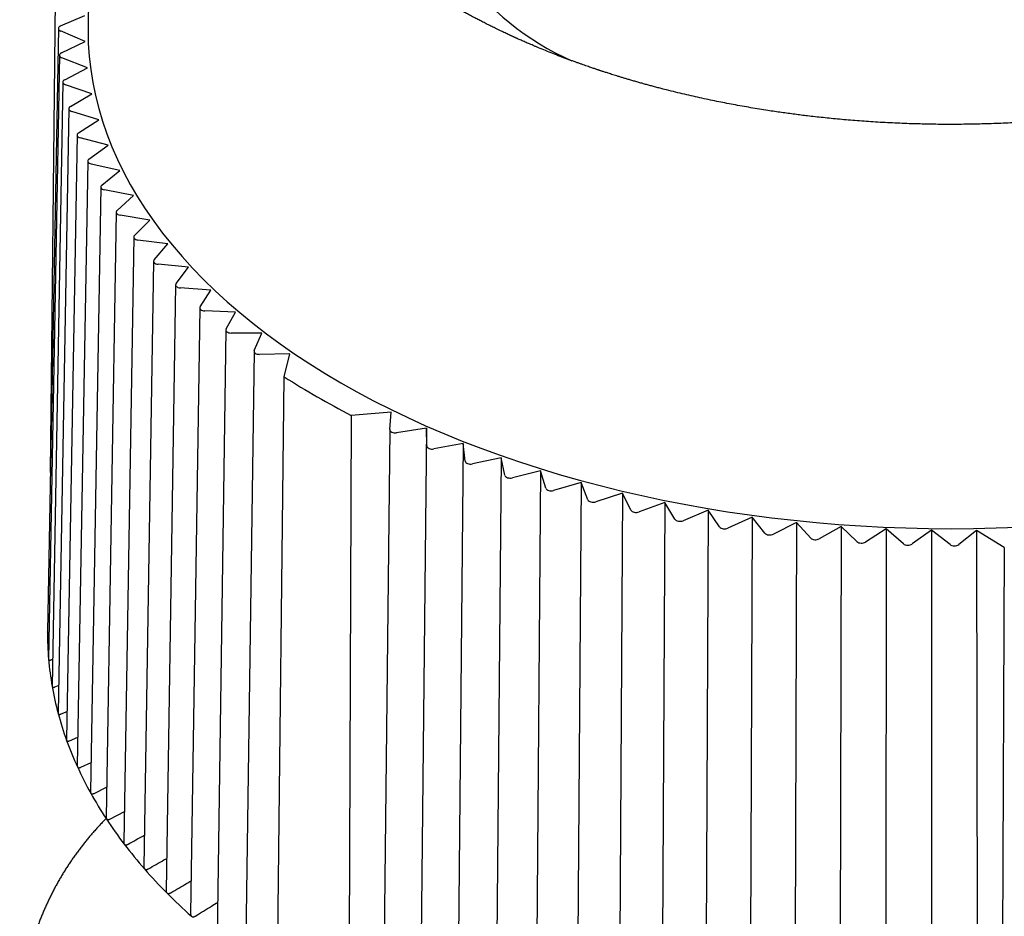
# Model space of a CAD drawing. Header units: millimetres. Extents: x 8 to 305, y 12 to 241.
# Tile 11 of 23: x 261 to 280, y 85 to 101. Entities that reach past the tile are written whole.
import ezdxf

# ---------------------------------------------------------------- set-up
doc = ezdxf.new("R2010")
doc.units = ezdxf.units.MM

msp = doc.modelspace()

# ---------------------------------------------------------------- linework, layer by layer
at = {"color": 7, "linetype": 'Continuous', "lineweight": 30}
for p, q in [((262.786, 106.626), (262.728, 101.152)), ((262.031, 92.899), (262.126, 101.665)), ((262.219, 101.177), (262.671, 101.369)), ((262.178, 101.131), (261.978, 89.945)), ((262.675, 100.887), (262.218, 101.084)), ((262.234, 100.678), (262.675, 100.887)), ((262.198, 100.634), (261.997, 89.442)), ((262.716, 100.402), (262.242, 100.585)), ((262.295, 100.18), (262.716, 100.402)), ((262.262, 100.138), (262.062, 88.941)), ((262.801, 99.92), (262.311, 100.088)), ((262.4, 99.685), (262.801, 99.92)), ((262.371, 99.645), (262.173, 88.442)), ((262.929, 99.44), (262.425, 99.593)), ((262.55, 99.194), (262.929, 99.44)), ((262.525, 99.156), (262.329, 87.948)), ((263.101, 98.965), (262.583, 99.103)), ((262.745, 98.708), (263.101, 98.965)), ((262.723, 98.672), (262.529, 87.459)), ((263.316, 98.496), (262.786, 98.618)), ((262.983, 98.228), (263.316, 98.496)), ((262.964, 98.195), (262.773, 86.977)), ((263.572, 98.034), (263.032, 98.14)), ((263.265, 97.756), (263.572, 98.034)), ((263.249, 97.726), (263.061, 86.504)), ((263.871, 97.58), (263.322, 97.67)), ((263.588, 97.294), (263.871, 97.58)), ((263.575, 97.266), (263.392, 86.04)), ((264.21, 97.136), (263.653, 97.209)), ((263.954, 96.841), (264.21, 97.136)), ((263.943, 96.816), (263.764, 85.587)), ((264.589, 96.703), (264.026, 96.759)), ((264.36, 96.401), (264.589, 96.703)), ((264.351, 96.378), (264.177, 85.146)), ((265.006, 96.282), (264.439, 96.32)), ((264.805, 95.973), (265.006, 96.282)), ((264.799, 95.953), (264.63, 84.718)), ((265.461, 95.874), (264.892, 95.895)), ((265.288, 95.56), (265.461, 95.874)), ((265.284, 95.543), (265.121, 84.304)), ((265.953, 95.48), (265.382, 95.484)), ((265.809, 95.161), (265.953, 95.48)), ((265.805, 95.147), (265.649, 83.907)), ((266.47, 95.101), (265.909, 95.089)), ((266.364, 94.674), (266.47, 95.101)), ((266.238, 83.465), (266.364, 94.674)), ((268.345, 94.019), (267.605, 93.958)), ((268.324, 93.695), (268.345, 94.019)), ((267.605, 93.958), (267.566, 82.698)), ((268.323, 93.693), (268.198, 82.448)), ((269.001, 93.72), (268.449, 93.637)), ((269.001, 93.72), (268.888, 82.862)), ((269.009, 93.391), (269.001, 93.72)), ((269.683, 93.437), (269.139, 93.337)), ((269.683, 93.437), (269.578, 82.575)), ((269.72, 93.108), (269.683, 93.437)), ((270.389, 93.174), (269.855, 93.058)), ((270.389, 93.174), (270.292, 82.309)), ((270.457, 92.847), (270.389, 93.174)), ((271.119, 92.933), (270.596, 92.801)), ((271.119, 92.933), (271.031, 82.065)), ((271.216, 92.608), (271.119, 92.933)), ((271.869, 92.714), (271.359, 92.566)), ((271.869, 92.714), (271.79, 81.844)), ((271.996, 92.393), (271.869, 92.714)), ((272.639, 92.518), (272.143, 92.355)), ((272.639, 92.518), (272.568, 81.646)), ((272.794, 92.201), (272.639, 92.518)), ((273.424, 92.346), (272.944, 92.168)), ((273.424, 92.346), (273.363, 81.472)), ((273.608, 92.034), (273.424, 92.346)), ((274.225, 92.198), (273.761, 92.006)), ((274.225, 92.198), (274.173, 81.322)), ((274.437, 91.892), (274.225, 92.198)), ((275.038, 92.074), (274.592, 91.868)), ((275.038, 92.074), (274.995, 81.197)), ((275.277, 91.775), (275.038, 92.074)), ((275.861, 91.975), (275.434, 91.756)), ((275.861, 91.975), (275.827, 81.096)), ((276.127, 91.683), (275.861, 91.975)), ((276.691, 91.901), (276.285, 91.669)), ((276.691, 91.901), (276.668, 81.021)), ((276.983, 91.618), (276.691, 91.901)), ((277.528, 91.852), (277.143, 91.608)), ((277.528, 91.852), (277.514, 80.972)), ((277.845, 91.578), (277.528, 91.852)), ((278.367, 91.828), (278.005, 91.574)), ((278.367, 91.828), (278.363, 80.948)), ((278.709, 91.564), (278.367, 91.828)), ((279.202, 91.826), (278.87, 91.565)), ((279.715, 91.511), (279.202, 91.826)), ((279.202, 91.826), (279.213, 80.949)), ((279.715, 91.511), (279.667, 80.254)), ((261.997, 89.442), (261.997, 89.438)), ((262.042, 89.427), (262.071, 89.438)), ((262.112, 88.923), (262.182, 88.953)), ((262.227, 88.423), (262.338, 88.471)), ((262.387, 87.926), (262.538, 87.995)), ((262.592, 87.435), (262.783, 87.526)), ((262.842, 86.951), (263.071, 87.065)), ((263.135, 86.475), (263.401, 86.614))]:
    msp.add_line(p, q, dxfattribs=at)
at = {"color": 7, "linetype": 'Continuous', "lineweight": 30, "flags": 128}
msp.add_lwpolyline([(262.728, 101.152), (262.728, 101.095), (262.733, 100.853), (262.749, 100.612), (262.777, 100.37), (262.815, 100.129), (262.864, 99.889), (262.925, 99.65), (262.995, 99.412), (263.077, 99.175), (263.17, 98.939), (263.273, 98.704), (263.386, 98.472), (263.511, 98.241), (263.645, 98.012), (263.79, 97.785), (263.945, 97.56), (264.111, 97.338), (264.286, 97.118), (264.471, 96.902), (264.666, 96.688), (264.871, 96.477), (265.085, 96.269), (265.309, 96.064), (265.542, 95.863), (265.783, 95.666), (266.034, 95.472), (266.293, 95.282), (266.561, 95.096), (266.837, 94.914), (267.122, 94.737), (267.414, 94.564), (267.714, 94.395), (268.021, 94.231), (268.336, 94.071), (268.658, 93.917), (268.987, 93.767), (269.323, 93.622), (269.665, 93.483), (270.013, 93.348), (270.368, 93.219), (270.728, 93.096), (271.093, 92.978), (271.464, 92.865), (271.839, 92.758), (272.22, 92.657), (272.605, 92.561), (272.994, 92.472), (273.387, 92.388), (273.783, 92.31), (274.183, 92.239), (274.586, 92.173), (274.992, 92.114), (275.401, 92.06), (275.812, 92.013), (276.225, 91.972), (276.639, 91.937), (277.055, 91.909), (277.472, 91.887), (277.89, 91.871), (278.309, 91.861), (278.728, 91.858), (279.146, 91.861), (279.565, 91.871), (279.983, 91.887)], dxfattribs=at)
at = {"color": 7, "linetype": 'Continuous', "lineweight": 30}
for centre, radius, start, end in [((273.72, 105.137), 5.03, 185.1294, 246.314), ((274.794, 107.844), 15.637, 237.3778, 242.6276), ((267.57, 89.908), 5.593, 179.6361, 184.8156), ((267.655, 89.916), 5.678, 184.8321, 189.9596), ((267.83, 89.947), 5.856, 189.9753, 194.9986), ((268.092, 90.018), 6.127, 195.0132, 199.8873), ((268.435, 90.142), 6.491, 199.9006, 204.5903), ((268.853, 90.334), 6.951, 204.6021, 209.0825), ((269.338, 90.604), 7.507, 209.0929, 213.3494), ((269.882, 90.962), 8.158, 213.3585, 217.3854), ((270.474, 91.415), 8.903, 217.3935, 221.1925), ((271.103, 91.965), 9.739, 221.1995, 224.7778), ((271.759, 92.616), 10.663, 224.7841, 228.1525)]:
    msp.add_arc(centre, radius, start, end, dxfattribs=at)
for centre, ratio, start_param, end_param in [((262.278, 101.13), 0.577226, 2.205356, 4.07034), ((262.298, 100.633), 0.577226, 2.257705, 4.122688), ((262.362, 100.138), 0.577227, 2.310054, 4.175037), ((262.471, 99.645), 0.577229, 2.362403, 4.227386), ((262.625, 99.155), 0.577231, 2.414752, 4.279736), ((262.823, 98.672), 0.577234, 2.467102, 4.332085), ((263.064, 98.194), 0.577237, 2.519452, 4.384436), ((263.349, 97.725), 0.577241, 2.571803, 4.436787), ((263.675, 97.265), 0.577246, 2.624155, 4.489139), ((264.043, 96.816), 0.577251, 2.676508, 4.541492), ((264.451, 96.378), 0.577256, 2.728862, 4.593845), ((264.899, 95.953), 0.577262, 2.781216, 4.6462), ((265.384, 95.542), 0.577268, 2.833572, 4.698556), ((265.905, 95.147), 0.577274, 2.885929, 4.750913), ((268.423, 93.693), 0.577301, 3.102849, 4.967832), ((269.109, 93.392), 0.577307, 3.155211, 5.020195), ((269.82, 93.112), 0.577313, 3.207575, 5.072559), ((270.556, 92.853), 0.577319, 3.25994, 5.124924), ((271.314, 92.618), 0.577324, 3.312307, 5.17729), ((272.093, 92.406), 0.577329, 3.364674, 5.229657), ((272.89, 92.217), 0.577334, 3.417041, 5.282025), ((273.703, 92.053), 0.577338, 3.46941, 5.334394), ((274.53, 91.913), 0.577342, 3.521779, 5.386763), ((275.368, 91.799), 0.577344, 3.574149, 5.439133), ((276.215, 91.71), 0.577347, 3.62652, 5.491503), ((277.069, 91.647), 0.577348, 3.67889, 5.543874), ((277.928, 91.61), 0.577349, 3.731261, 5.596245), ((278.789, 91.599), 0.57735, 3.783633, 5.648616)]:
    msp.add_ellipse(centre, major_axis=(0.1, 0), ratio=ratio, start_param=start_param, end_param=end_param, dxfattribs=at)
for points, knots in [([(291.725, 106.685), (291.725, 106.681), (291.725, 106.674), (291.724, 106.657), (291.724, 106.637), (291.723, 106.616), (291.723, 106.592), (291.722, 106.567), (291.721, 106.543), (291.72, 106.522), (291.719, 106.505), (291.718, 106.489), (291.717, 106.475), (291.716, 106.464), (291.716, 106.455), (291.715, 106.449), (291.715, 106.444), (291.715, 106.439), (291.714, 106.435), (291.714, 106.429), (291.714, 106.422), (291.713, 106.413), (291.712, 106.402), (291.711, 106.39), (291.71, 106.377), (291.709, 106.365), (291.707, 106.347), (291.705, 106.322), (291.702, 106.295), (291.7, 106.273), (291.698, 106.254), (291.696, 106.237), (291.694, 106.222), (291.692, 106.21), (291.691, 106.2), (291.69, 106.193), (291.689, 106.187), (291.689, 106.182), (291.688, 106.177), (291.687, 106.171), (291.686, 106.163), (291.685, 106.152), (291.683, 106.138), (291.68, 106.12), (291.677, 106.099), (291.674, 106.079), (291.671, 106.06), (291.667, 106.036), (291.662, 106.009), (291.657, 105.979), (291.651, 105.949), (291.646, 105.922), (291.641, 105.897), (291.636, 105.875), (291.632, 105.855), (291.628, 105.834), (291.623, 105.811), (291.618, 105.79), (291.614, 105.773), (291.611, 105.759), (291.607, 105.746), (291.604, 105.733), (291.602, 105.723), (291.6, 105.714), (291.598, 105.707), (291.597, 105.701), (291.595, 105.696), (291.593, 105.689), (291.591, 105.681), (291.589, 105.671), (291.586, 105.659), (291.582, 105.646), (291.578, 105.632), (291.574, 105.617), (291.57, 105.601), (291.566, 105.584), (291.561, 105.569), (291.557, 105.553), (291.552, 105.538), (291.548, 105.523), (291.543, 105.508), (291.539, 105.492), (291.534, 105.477), (291.53, 105.464), (291.527, 105.453), (291.524, 105.445), (291.522, 105.439), (291.52, 105.433), (291.518, 105.426), (291.515, 105.418), (291.512, 105.408), (291.508, 105.396), (291.504, 105.382), (291.499, 105.367), (291.494, 105.352), (291.489, 105.337), (291.481, 105.316), (291.472, 105.289), (291.461, 105.26), (291.452, 105.234), (291.444, 105.213), (291.436, 105.192), (291.43, 105.176), (291.425, 105.162), (291.421, 105.152), (291.418, 105.144), (291.415, 105.138), (291.413, 105.133), (291.411, 105.128), (291.409, 105.122), (291.406, 105.115), (291.403, 105.106), (291.398, 105.095), (291.393, 105.082), (291.387, 105.068), (291.381, 105.054), (291.373, 105.034), (291.363, 105.011), (291.351, 104.982), (291.339, 104.955), (291.328, 104.932), (291.32, 104.913), (291.313, 104.898), (291.307, 104.885), (291.302, 104.873), (291.297, 104.862), (291.292, 104.852), (291.286, 104.84), (291.28, 104.826), (291.272, 104.81), (291.263, 104.791), (291.254, 104.772), (291.242, 104.747), (291.227, 104.718), (291.209, 104.683), (291.194, 104.654), (291.182, 104.631), (291.174, 104.616), (291.167, 104.603), (291.161, 104.592), (291.157, 104.584), (291.153, 104.577), (291.15, 104.571), (291.146, 104.564), (291.141, 104.555), (291.135, 104.545), (291.128, 104.532), (291.115, 104.508), (291.095, 104.473), (291.07, 104.429), (291.049, 104.393), (291.032, 104.366), (291.021, 104.347), (291.01, 104.329), (291.001, 104.314), (290.993, 104.302), (290.987, 104.292), (290.983, 104.285), (290.979, 104.28), (290.976, 104.275), (290.973, 104.27), (290.969, 104.264), (290.964, 104.255), (290.958, 104.245), (290.95, 104.233), (290.941, 104.219), (290.932, 104.205), (290.914, 104.178), (290.887, 104.137), (290.851, 104.084), (290.822, 104.041), (290.8, 104.009), (290.785, 103.989), (290.772, 103.971), (290.76, 103.954), (290.749, 103.939), (290.739, 103.925), (290.728, 103.91), (290.716, 103.893), (290.702, 103.874), (290.686, 103.853), (290.669, 103.831), (290.651, 103.807), (290.634, 103.785), (290.618, 103.765), (290.604, 103.747), (290.589, 103.728), (290.574, 103.709), (290.559, 103.69), (290.545, 103.673), (290.533, 103.657), (290.523, 103.645), (290.515, 103.636), (290.509, 103.629), (290.504, 103.623), (290.501, 103.618), (290.497, 103.614), (290.493, 103.609), (290.488, 103.603), (290.482, 103.595), (290.475, 103.587), (290.466, 103.577), (290.447, 103.554), (290.417, 103.519), (290.381, 103.477), (290.35, 103.442), (290.323, 103.411), (290.294, 103.379), (290.27, 103.352), (290.25, 103.331), (290.236, 103.316), (290.223, 103.302), (290.211, 103.289), (290.202, 103.279), (290.194, 103.27), (290.188, 103.264), (290.183, 103.259), (290.179, 103.255), (290.174, 103.25), (290.168, 103.244), (290.161, 103.236), (290.153, 103.227), (290.143, 103.217), (290.132, 103.205), (290.119, 103.192), (290.104, 103.177), (290.09, 103.162), (290.075, 103.147), (290.06, 103.132), (290.041, 103.112), (290.017, 103.088), (289.988, 103.06), (289.962, 103.034), (289.937, 103.01), (289.912, 102.986), (289.886, 102.962), (289.86, 102.937), (289.839, 102.917), (289.822, 102.901), (289.812, 102.892), (289.803, 102.884), (289.796, 102.877), (289.79, 102.872), (289.785, 102.867), (289.78, 102.863), (289.774, 102.856), (289.765, 102.848), (289.753, 102.838), (289.74, 102.826), (289.724, 102.812), (289.695, 102.786), (289.654, 102.749), (289.601, 102.702), (289.548, 102.657), (289.503, 102.619), (289.468, 102.589), (289.441, 102.567), (289.416, 102.546), (289.392, 102.527), (289.371, 102.51), (289.352, 102.494), (289.335, 102.481), (289.321, 102.469), (289.308, 102.46), (289.298, 102.451), (289.288, 102.444), (289.277, 102.435), (289.263, 102.424), (289.244, 102.409), (289.225, 102.394), (289.205, 102.378), (289.185, 102.363), (289.164, 102.346), (289.14, 102.328), (289.114, 102.309), (289.086, 102.288), (289.056, 102.265), (289.023, 102.241), (288.988, 102.215), (288.95, 102.188), (288.918, 102.164), (288.892, 102.145), (288.872, 102.132), (288.852, 102.117), (288.832, 102.103), (288.81, 102.088), (288.789, 102.073), (288.769, 102.059), (288.751, 102.047), (288.735, 102.036), (288.723, 102.028), (288.714, 102.021), (288.707, 102.016), (288.701, 102.012), (288.693, 102.007), (288.68, 101.999), (288.664, 101.987), (288.634, 101.968), (288.593, 101.94), (288.54, 101.905), (288.484, 101.868), (288.424, 101.83), (288.363, 101.791), (288.3, 101.752), (288.224, 101.706), (288.136, 101.652), (288.061, 101.607), (288.011, 101.579), (287.99, 101.566), (287.97, 101.555), (287.953, 101.545), (287.938, 101.536), (287.925, 101.529), (287.914, 101.523), (287.906, 101.518), (287.9, 101.515), (287.894, 101.511), (287.887, 101.507), (287.877, 101.502), (287.866, 101.496), (287.853, 101.489), (287.839, 101.48), (287.822, 101.471), (287.804, 101.461), (287.761, 101.437), (287.696, 101.402), (287.612, 101.356), (287.531, 101.314), (287.453, 101.273), (287.372, 101.232), (287.296, 101.193), (287.223, 101.157), (287.155, 101.124), (287.098, 101.096), (287.051, 101.074), (287.018, 101.058), (286.986, 101.043), (286.956, 101.029), (286.926, 101.015), (286.898, 101.002), (286.871, 100.99), (286.848, 100.979), (286.831, 100.971), (286.819, 100.966), (286.813, 100.963), (286.808, 100.961), (286.803, 100.959), (286.795, 100.955), (286.783, 100.95), (286.766, 100.942), (286.746, 100.933), (286.722, 100.923), (286.694, 100.91), (286.665, 100.897), (286.636, 100.884), (286.606, 100.872), (286.576, 100.859), (286.546, 100.846), (286.517, 100.833), (286.462, 100.81), (286.385, 100.777), (286.284, 100.736), (286.193, 100.699), (286.113, 100.667), (286.042, 100.64), (285.972, 100.613), (285.902, 100.586), (285.831, 100.559), (285.758, 100.532), (285.673, 100.501), (285.576, 100.467), (285.491, 100.437), (285.432, 100.417), (285.399, 100.405), (285.369, 100.395), (285.341, 100.386), (285.318, 100.378), (285.298, 100.371), (285.282, 100.366), (285.268, 100.361), (285.255, 100.357), (285.245, 100.354), (285.238, 100.351), (285.232, 100.349), (285.227, 100.348), (285.221, 100.346), (285.211, 100.342), (285.196, 100.337), (285.175, 100.331), (285.15, 100.323), (285.121, 100.313), (285.091, 100.303), (285.06, 100.293), (285.029, 100.284), (284.997, 100.273), (284.964, 100.263), (284.869, 100.234), (284.71, 100.186), (284.485, 100.12), (284.271, 100.061), (284.068, 100.008), (283.877, 99.96), (283.718, 99.922), (283.592, 99.892), (283.499, 99.871), (283.402, 99.85), (283.303, 99.828), (283.197, 99.805), (283.083, 99.782), (282.961, 99.758), (282.836, 99.733), (282.706, 99.709), (282.573, 99.685), (282.435, 99.661), (282.294, 99.638), (282.151, 99.615), (282.007, 99.593), (281.862, 99.572), (281.713, 99.551), (281.56, 99.531), (281.404, 99.512), (281.247, 99.493), (281.09, 99.476), (280.932, 99.46), (280.772, 99.445), (280.608, 99.431), (280.441, 99.417), (280.27, 99.405), (280.097, 99.394), (279.92, 99.384), (279.741, 99.375), (279.564, 99.368), (279.388, 99.362), (279.217, 99.358), (279.048, 99.355), (278.878, 99.353), (278.706, 99.352), (278.532, 99.353), (278.362, 99.355), (278.195, 99.359), (278.031, 99.363), (277.862, 99.369), (277.686, 99.376), (277.506, 99.385), (277.33, 99.395), (277.157, 99.407), (276.988, 99.419), (276.823, 99.433), (276.663, 99.447), (276.507, 99.462), (276.356, 99.477), (276.21, 99.493), (276.075, 99.509), (275.95, 99.524), (275.831, 99.539), (275.71, 99.556), (275.586, 99.573), (275.459, 99.591), (275.322, 99.612), (275.174, 99.636), (275.014, 99.662), (274.852, 99.69), (274.692, 99.72), (274.535, 99.749), (274.382, 99.78), (274.226, 99.812), (274.068, 99.846), (273.907, 99.882), (273.744, 99.92), (273.579, 99.96), (273.442, 99.994), (273.333, 100.023), (273.253, 100.043), (273.176, 100.064), (273.101, 100.085), (273.029, 100.104), (272.956, 100.125), (272.884, 100.146), (272.811, 100.167), (272.743, 100.187), (272.678, 100.206), (272.617, 100.224), (272.56, 100.242), (272.508, 100.258), (272.459, 100.273), (272.415, 100.287), (272.375, 100.3), (272.34, 100.311), (272.308, 100.322), (272.281, 100.33), (272.257, 100.338), (272.237, 100.345), (272.223, 100.349), (272.212, 100.353), (272.204, 100.356), (272.192, 100.36), (272.178, 100.364), (272.162, 100.37), (272.141, 100.377), (272.114, 100.386), (272.082, 100.397), (272.045, 100.409), (272.003, 100.423), (271.957, 100.44), (271.907, 100.457), (271.854, 100.476), (271.799, 100.496), (271.717, 100.525), (271.611, 100.564), (271.478, 100.614), (271.345, 100.666), (271.212, 100.719), (271.107, 100.762), (271.031, 100.794), (270.983, 100.814), (270.937, 100.834), (270.893, 100.852), (270.853, 100.87), (270.813, 100.887), (270.776, 100.904), (270.739, 100.92), (270.71, 100.933), (270.688, 100.943), (270.671, 100.95), (270.657, 100.957), (270.645, 100.962), (270.635, 100.966), (270.626, 100.971), (270.615, 100.976), (270.601, 100.982), (270.586, 100.989), (270.57, 100.996), (270.553, 101.004), (270.529, 101.015), (270.498, 101.03), (270.458, 101.048), (270.416, 101.068), (270.372, 101.089), (270.324, 101.112), (270.265, 101.141), (270.194, 101.176), (270.111, 101.217), (270.043, 101.252), (269.99, 101.279), (269.953, 101.299), (269.915, 101.318), (269.877, 101.338), (269.839, 101.359), (269.801, 101.379), (269.763, 101.4), (269.726, 101.419), (269.693, 101.438), (269.662, 101.455), (269.634, 101.471), (269.61, 101.484), (269.59, 101.495), (269.574, 101.504), (269.56, 101.512), (269.55, 101.518), (269.54, 101.523), (269.53, 101.529), (269.517, 101.536), (269.502, 101.545), (269.484, 101.556), (269.463, 101.567), (269.441, 101.581), (269.415, 101.595), (269.387, 101.612), (269.357, 101.63), (269.325, 101.649), (269.273, 101.68), (269.201, 101.724), (269.109, 101.781), (269.016, 101.839), (268.946, 101.885), (268.899, 101.916), (268.875, 101.931), (268.854, 101.945), (268.834, 101.959), (268.817, 101.97), (268.802, 101.98), (268.789, 101.989), (268.778, 101.996), (268.769, 102.002), (268.76, 102.008), (268.751, 102.015), (268.741, 102.022), (268.729, 102.03), (268.713, 102.04), (268.694, 102.054), (268.671, 102.07), (268.645, 102.088), (268.616, 102.108), (268.583, 102.131), (268.547, 102.157), (268.51, 102.184), (268.472, 102.211), (268.435, 102.239), (268.402, 102.263), (268.374, 102.284), (268.351, 102.301), (268.327, 102.319), (268.304, 102.337), (268.281, 102.355), (268.258, 102.372), (268.236, 102.389), (268.216, 102.405), (268.198, 102.419), (268.183, 102.431), (268.172, 102.44), (268.163, 102.446), (268.158, 102.451), (268.153, 102.455), (268.147, 102.459), (268.14, 102.465), (268.131, 102.472), (268.12, 102.481), (268.106, 102.492), (268.091, 102.505), (268.073, 102.519), (268.054, 102.534), (268.035, 102.55), (268.006, 102.574), (267.966, 102.607), (267.918, 102.648), (267.871, 102.688), (267.834, 102.72), (267.804, 102.747), (267.781, 102.766), (267.759, 102.786), (267.737, 102.806), (267.716, 102.825), (267.697, 102.842), (267.681, 102.857), (267.669, 102.868), (267.659, 102.878), (267.65, 102.886), (267.641, 102.894), (267.631, 102.904), (267.618, 102.915), (267.604, 102.929), (267.588, 102.944), (267.571, 102.959), (267.554, 102.976), (267.538, 102.991), (267.522, 103.007), (267.507, 103.021), (267.492, 103.036), (267.474, 103.054), (267.452, 103.075), (267.428, 103.099), (267.407, 103.12), (267.387, 103.139), (267.37, 103.158), (267.353, 103.175), (267.338, 103.19), (267.324, 103.205), (267.312, 103.217), (267.3, 103.229), (267.289, 103.241), (267.279, 103.252), (267.269, 103.262), (267.261, 103.27), (267.253, 103.279), (267.243, 103.29), (267.232, 103.302), (267.218, 103.317), (267.203, 103.333), (267.186, 103.352), (267.167, 103.372), (267.149, 103.393), (267.121, 103.424), (267.085, 103.465), (267.05, 103.504), (267.027, 103.532), (267.014, 103.547), (267.002, 103.561), (266.992, 103.573), (266.982, 103.585), (266.974, 103.595), (266.966, 103.604), (266.958, 103.614), (266.949, 103.624), (266.938, 103.638), (266.925, 103.654), (266.911, 103.672), (266.883, 103.707), (266.842, 103.758), (266.792, 103.823), (266.756, 103.87), (266.734, 103.9), (266.724, 103.914), (266.716, 103.926), (266.71, 103.934), (266.705, 103.94), (266.702, 103.944), (266.699, 103.949), (266.695, 103.954), (266.691, 103.96), (266.685, 103.968), (266.677, 103.979), (266.667, 103.993), (266.656, 104.009), (266.639, 104.032), (266.62, 104.061), (266.597, 104.094), (266.575, 104.126), (266.557, 104.154), (266.542, 104.177), (266.529, 104.196), (266.518, 104.214), (266.508, 104.229), (266.499, 104.242), (266.493, 104.253), (266.487, 104.262), (266.481, 104.27), (266.475, 104.281), (266.467, 104.293), (266.459, 104.307), (266.447, 104.327), (266.431, 104.352), (266.413, 104.383), (266.394, 104.414), (266.376, 104.445), (266.359, 104.475), (266.342, 104.504), (266.329, 104.528), (266.318, 104.547), (266.31, 104.562), (266.303, 104.575), (266.298, 104.585), (266.292, 104.595), (266.286, 104.606), (266.28, 104.619), (266.272, 104.633), (266.263, 104.65), (266.254, 104.668), (266.243, 104.688), (266.232, 104.711), (266.22, 104.735), (266.209, 104.757), (266.198, 104.779), (266.188, 104.799), (266.18, 104.817), (266.173, 104.831), (266.167, 104.845), (266.162, 104.855), (266.158, 104.863), (266.155, 104.869), (266.153, 104.874), (266.15, 104.879), (266.147, 104.886), (266.144, 104.894), (266.139, 104.903), (266.134, 104.914), (266.129, 104.927), (266.121, 104.944), (266.112, 104.964), (266.103, 104.986), (266.094, 105.006), (266.086, 105.025), (266.079, 105.042), (266.072, 105.057), (266.067, 105.072), (266.061, 105.085), (266.056, 105.097), (266.051, 105.109), (266.047, 105.12), (266.042, 105.132), (266.037, 105.146), (266.03, 105.163), (266.022, 105.183), (266.014, 105.204), (266.006, 105.226), (265.998, 105.249), (265.99, 105.272), (265.981, 105.295), (265.973, 105.318), (265.965, 105.341), (265.958, 105.362), (265.952, 105.381), (265.946, 105.399), (265.94, 105.416), (265.935, 105.432), (265.93, 105.448), (265.925, 105.466), (265.919, 105.485), (265.912, 105.506), (265.905, 105.53), (265.898, 105.555), (265.891, 105.58), (265.884, 105.604), (265.878, 105.627), (265.872, 105.648), (265.868, 105.666), (265.863, 105.683), (265.86, 105.697), (265.856, 105.71), (265.854, 105.721), (265.851, 105.731), (265.848, 105.742), (265.846, 105.754), (265.843, 105.766), (265.84, 105.778), (265.837, 105.793), (265.833, 105.81), (265.829, 105.829), (265.825, 105.847), (265.821, 105.864), (265.818, 105.878), (265.816, 105.89), (265.813, 105.901), (265.812, 105.909), (265.811, 105.915), (265.81, 105.92), (265.808, 105.926), (265.807, 105.932), (265.806, 105.94), (265.804, 105.95), (265.802, 105.962), (265.799, 105.975), (265.796, 105.993), (265.792, 106.014), (265.788, 106.037), (265.785, 106.057), (265.782, 106.076), (265.779, 106.091), (265.777, 106.105), (265.776, 106.117), (265.774, 106.129), (265.772, 106.14), (265.771, 106.151), (265.769, 106.162), (265.768, 106.173), (265.766, 106.187), (265.764, 106.202), (265.762, 106.219), (265.758, 106.248), (265.754, 106.287), (265.75, 106.326), (265.747, 106.353), (265.746, 106.368), (265.745, 106.382), (265.744, 106.395), (265.743, 106.406), (265.742, 106.416), (265.741, 106.426), (265.741, 106.436), (265.74, 106.447), (265.739, 106.458), (265.738, 106.474), (265.737, 106.494), (265.735, 106.52), (265.734, 106.545), (265.733, 106.57), (265.732, 106.594), (265.732, 106.617), (265.731, 106.638), (265.731, 106.656), (265.731, 106.672), (265.73, 106.681), (265.73, 106.685)], [0, 0, 0, 0, 0.000688, 0.001449, 0.002293, 0.003224, 0.004244, 0.005352, 0.006548, 0.007328, 0.0081, 0.008791, 0.009403, 0.009934, 0.010238, 0.010508, 0.010744, 0.010945, 0.011114, 0.011325, 0.011643, 0.01205, 0.012547, 0.013111, 0.013667, 0.014212, 0.014744, 0.016145, 0.017454, 0.018333, 0.019165, 0.019931, 0.020607, 0.021192, 0.021554, 0.021869, 0.022139, 0.022362, 0.022557, 0.022825, 0.023187, 0.023643, 0.024192, 0.025117, 0.026044, 0.026942, 0.02781, 0.028648, 0.030074, 0.031433, 0.032729, 0.033972, 0.035172, 0.036034, 0.036918, 0.037838, 0.038858, 0.039983, 0.040575, 0.041192, 0.04182, 0.042378, 0.042853, 0.043247, 0.043558, 0.043788, 0.044019, 0.044316, 0.044687, 0.045133, 0.045653, 0.046249, 0.046878, 0.047572, 0.048289, 0.049013, 0.049743, 0.050412, 0.051086, 0.051766, 0.052451, 0.053142, 0.053837, 0.05449, 0.054918, 0.055273, 0.055554, 0.055803, 0.056108, 0.05647, 0.05689, 0.057452, 0.058092, 0.058778, 0.059454, 0.06012, 0.060775, 0.062279, 0.063724, 0.064748, 0.065742, 0.066669, 0.06747, 0.068009, 0.068469, 0.068851, 0.069153, 0.069313, 0.069508, 0.069771, 0.070101, 0.070498, 0.070963, 0.071596, 0.072254, 0.072896, 0.073521, 0.074878, 0.07615, 0.077379, 0.078628, 0.079289, 0.079956, 0.080582, 0.081133, 0.081608, 0.082009, 0.082553, 0.083196, 0.083941, 0.084786, 0.085691, 0.086622, 0.088139, 0.08972, 0.091365, 0.092166, 0.092863, 0.093457, 0.093946, 0.094332, 0.094615, 0.094852, 0.095173, 0.095579, 0.096068, 0.096641, 0.09729, 0.099397, 0.101442, 0.103425, 0.104339, 0.105235, 0.106053, 0.106768, 0.10738, 0.107754, 0.108075, 0.108344, 0.108561, 0.108763, 0.109043, 0.109405, 0.109897, 0.110489, 0.111133, 0.111781, 0.112434, 0.114947, 0.117504, 0.120003, 0.120966, 0.121918, 0.12281, 0.123603, 0.124294, 0.124888, 0.125579, 0.126378, 0.127284, 0.128291, 0.129358, 0.13048, 0.131659, 0.132501, 0.13337, 0.134265, 0.135187, 0.136114, 0.136949, 0.137679, 0.138303, 0.138701, 0.13904, 0.13932, 0.139541, 0.139723, 0.139961, 0.14025, 0.140602, 0.141016, 0.141492, 0.142015, 0.144331, 0.146602, 0.148036, 0.149528, 0.151083, 0.152703, 0.153451, 0.154212, 0.154922, 0.155534, 0.156048, 0.156466, 0.156785, 0.156985, 0.157165, 0.157409, 0.157718, 0.158094, 0.158534, 0.15904, 0.159612, 0.160281, 0.161022, 0.161791, 0.162542, 0.163273, 0.163986, 0.165468, 0.166862, 0.168167, 0.169384, 0.170565, 0.171778, 0.173022, 0.174299, 0.174861, 0.175356, 0.175773, 0.176111, 0.176371, 0.176564, 0.17679, 0.177073, 0.177511, 0.178041, 0.178662, 0.179374, 0.180178, 0.182635, 0.185045, 0.187404, 0.189713, 0.190902, 0.192073, 0.193173, 0.194184, 0.195107, 0.195941, 0.196621, 0.197228, 0.197759, 0.198208, 0.198575, 0.198937, 0.199598, 0.200375, 0.201265, 0.202024, 0.202851, 0.203744, 0.204704, 0.205751, 0.206894, 0.208136, 0.209447, 0.210853, 0.212352, 0.213945, 0.214691, 0.215455, 0.216239, 0.217042, 0.217863, 0.218704, 0.219516, 0.220217, 0.220804, 0.221278, 0.221638, 0.221884, 0.222079, 0.22231, 0.222829, 0.223471, 0.224235, 0.226146, 0.228148, 0.23024, 0.23242, 0.234687, 0.236984, 0.239291, 0.242864, 0.246461, 0.24727, 0.248028, 0.248709, 0.249313, 0.249839, 0.250287, 0.250659, 0.250942, 0.251154, 0.251325, 0.251563, 0.251877, 0.252268, 0.252706, 0.253212, 0.253786, 0.254427, 0.255105, 0.258102, 0.261049, 0.263637, 0.266193, 0.268826, 0.271572, 0.273697, 0.275886, 0.278138, 0.279222, 0.280311, 0.281336, 0.282282, 0.283149, 0.28412, 0.284967, 0.28569, 0.286289, 0.286591, 0.286785, 0.286891, 0.287043, 0.28726, 0.287653, 0.288164, 0.288791, 0.289535, 0.290396, 0.291374, 0.292224, 0.293142, 0.29407, 0.294989, 0.295899, 0.296801, 0.299949, 0.302986, 0.305911, 0.308073, 0.31017, 0.312207, 0.314256, 0.316344, 0.31847, 0.320635, 0.323724, 0.326888, 0.327892, 0.328833, 0.329693, 0.330471, 0.331168, 0.331687, 0.33215, 0.332556, 0.332905, 0.333198, 0.333408, 0.33354, 0.333677, 0.333849, 0.334056, 0.334523, 0.335106, 0.335804, 0.336619, 0.337549, 0.338362, 0.339243, 0.340144, 0.341045, 0.341947, 0.348073, 0.354242, 0.360455, 0.365518, 0.370609, 0.375728, 0.378152, 0.380603, 0.383125, 0.385719, 0.388384, 0.391444, 0.394593, 0.397832, 0.40116, 0.404578, 0.408085, 0.411682, 0.415368, 0.418953, 0.42262, 0.426367, 0.430196, 0.434104, 0.438094, 0.44193, 0.445838, 0.449817, 0.453868, 0.457992, 0.462186, 0.466453, 0.470792, 0.475202, 0.479606, 0.483865, 0.488058, 0.492186, 0.496248, 0.500561, 0.504797, 0.508957, 0.51304, 0.517047, 0.520978, 0.525512, 0.529939, 0.53426, 0.538475, 0.542667, 0.546747, 0.550717, 0.554576, 0.558325, 0.561963, 0.56549, 0.56839, 0.571362, 0.574408, 0.577528, 0.580723, 0.583991, 0.587939, 0.59199, 0.596143, 0.600399, 0.604287, 0.608256, 0.612307, 0.616441, 0.620656, 0.624953, 0.629332, 0.633794, 0.635942, 0.638105, 0.640212, 0.64224, 0.644188, 0.646057, 0.648158, 0.650148, 0.652028, 0.653798, 0.65549, 0.657066, 0.658529, 0.659876, 0.661108, 0.662225, 0.663228, 0.664114, 0.664885, 0.665542, 0.666087, 0.666572, 0.666747, 0.666989, 0.667315, 0.667724, 0.66819, 0.668687, 0.669531, 0.670452, 0.67145, 0.672678, 0.674005, 0.675432, 0.676958, 0.678581, 0.680226, 0.684067, 0.687858, 0.691894, 0.695871, 0.699789, 0.701313, 0.702792, 0.704193, 0.705517, 0.706764, 0.707933, 0.70915, 0.71027, 0.711293, 0.71185, 0.71237, 0.712822, 0.713197, 0.713466, 0.713749, 0.714102, 0.714524, 0.715009, 0.715522, 0.71606, 0.716622, 0.717774, 0.719016, 0.720348, 0.72177, 0.723283, 0.724884, 0.727495, 0.730194, 0.732981, 0.734196, 0.735427, 0.736673, 0.737936, 0.739214, 0.740509, 0.741814, 0.743051, 0.744195, 0.745247, 0.746205, 0.747071, 0.747697, 0.748261, 0.748732, 0.7491, 0.749367, 0.749714, 0.750156, 0.750694, 0.751326, 0.752035, 0.752834, 0.753723, 0.754703, 0.755774, 0.756922, 0.758088, 0.761343, 0.764668, 0.768065, 0.771533, 0.772452, 0.77335, 0.774168, 0.774906, 0.775564, 0.776141, 0.776617, 0.77702, 0.777349, 0.777661, 0.77802, 0.778425, 0.778877, 0.779365, 0.780194, 0.781099, 0.782082, 0.783141, 0.784502, 0.78595, 0.787419, 0.788906, 0.79041, 0.791932, 0.79287, 0.793815, 0.794766, 0.795724, 0.796688, 0.797656, 0.798553, 0.799421, 0.800163, 0.80078, 0.801272, 0.801639, 0.801825, 0.801987, 0.802222, 0.802535, 0.802925, 0.803392, 0.803937, 0.804626, 0.805408, 0.806229, 0.807041, 0.807842, 0.810061, 0.812197, 0.81425, 0.816235, 0.817263, 0.818285, 0.819301, 0.820309, 0.821311, 0.82228, 0.82293, 0.823499, 0.823984, 0.82439, 0.824758, 0.825241, 0.825837, 0.826548, 0.82728, 0.828099, 0.828926, 0.829724, 0.830493, 0.831234, 0.831946, 0.832629, 0.833935, 0.835122, 0.83619, 0.837138, 0.838019, 0.838876, 0.839709, 0.840346, 0.840968, 0.841575, 0.842167, 0.842717, 0.843184, 0.84358, 0.843985, 0.844489, 0.845104, 0.845822, 0.846641, 0.847564, 0.848573, 0.849588, 0.850598, 0.853098, 0.855569, 0.85634, 0.857076, 0.857747, 0.858352, 0.858891, 0.859364, 0.859787, 0.860248, 0.860762, 0.86133, 0.862154, 0.863054, 0.863967, 0.86714, 0.870379, 0.873208, 0.873944, 0.874629, 0.875192, 0.87553, 0.8758, 0.876004, 0.876185, 0.876419, 0.876706, 0.877047, 0.877603, 0.878261, 0.87902, 0.87988, 0.881494, 0.88305, 0.884546, 0.885984, 0.88691, 0.887809, 0.888649, 0.889374, 0.889983, 0.890478, 0.89082, 0.89123, 0.891716, 0.892275, 0.89291, 0.893616, 0.895033, 0.896456, 0.897884, 0.899317, 0.900735, 0.902073, 0.903323, 0.904051, 0.904741, 0.905337, 0.905824, 0.906202, 0.906698, 0.907284, 0.907961, 0.908707, 0.909538, 0.910466, 0.911516, 0.91269, 0.913629, 0.914635, 0.915708, 0.916371, 0.917053, 0.91766, 0.918153, 0.918483, 0.918731, 0.918937, 0.919186, 0.919477, 0.919813, 0.920266, 0.920779, 0.921353, 0.921979, 0.923055, 0.924054, 0.924975, 0.925818, 0.926597, 0.927296, 0.927937, 0.928539, 0.9291, 0.929614, 0.930096, 0.930627, 0.931229, 0.932038, 0.932948, 0.93391, 0.934896, 0.935906, 0.93694, 0.937987, 0.939055, 0.94008, 0.941027, 0.941897, 0.94269, 0.943408, 0.94416, 0.944886, 0.945626, 0.946478, 0.947445, 0.948527, 0.949655, 0.950774, 0.951886, 0.95299, 0.953851, 0.954676, 0.955417, 0.956074, 0.956646, 0.957098, 0.957555, 0.958037, 0.958546, 0.95908, 0.959642, 0.960278, 0.961033, 0.96189, 0.96285, 0.963463, 0.964108, 0.964692, 0.965177, 0.965511, 0.965774, 0.96598, 0.966219, 0.966508, 0.966845, 0.967306, 0.967836, 0.968434, 0.969088, 0.970202, 0.971219, 0.972139, 0.972963, 0.97364, 0.974234, 0.97478, 0.9753, 0.975797, 0.97627, 0.976718, 0.977234, 0.977834, 0.978519, 0.979287, 0.980133, 0.982319, 0.984562, 0.985279, 0.985971, 0.986598, 0.987158, 0.987652, 0.988104, 0.988495, 0.988916, 0.989384, 0.989898, 0.99046, 0.991441, 0.992541, 0.993762, 0.994756, 0.995816, 0.996838, 0.99776, 0.998617, 0.999363, 1, 1, 1, 1]), ([(262.006, 89.928), (262.002, 89.927), (261.996, 89.926), (261.988, 89.927), (261.983, 89.93), (261.98, 89.934), (261.978, 89.939), (261.978, 89.943), (261.978, 89.945)], [0, 0, 0, 0, 0.2443883, 0.420145, 0.6002378, 0.7472253, 0.8982342, 1, 1, 1, 1]), ([(261.997, 89.438), (261.998, 89.436), (261.998, 89.431), (262.002, 89.426), (262.006, 89.423), (262.013, 89.421), (262.022, 89.421), (262.032, 89.423), (262.039, 89.425), (262.042, 89.427)], [0, 0, 0, 0, 0.125408, 0.255242, 0.380524, 0.508914, 0.686675, 0.869478, 1, 1, 1, 1]), ([(262.062, 88.941), (262.062, 88.94), (262.062, 88.937), (262.063, 88.935), (262.063, 88.934)], [0, 0, 0, 0, 0.240202, 1, 1, 1, 1]), ([(262.063, 88.934), (262.063, 88.931), (262.065, 88.926), (262.069, 88.921), (262.074, 88.918), (262.081, 88.916), (262.091, 88.917), (262.102, 88.919), (262.109, 88.922), (262.112, 88.923)], [0, 0, 0, 0, 0.125408, 0.255242, 0.380524, 0.508914, 0.686675, 0.869478, 1, 1, 1, 1]), ([(262.173, 88.442), (262.173, 88.44), (262.173, 88.436), (262.174, 88.433), (262.174, 88.431)], [0, 0, 0, 0, 0.484442, 1, 1, 1, 1]), ([(262.174, 88.431), (262.175, 88.429), (262.177, 88.424), (262.181, 88.42), (262.187, 88.416), (262.195, 88.415), (262.205, 88.415), (262.216, 88.418), (262.224, 88.421), (262.227, 88.423)], [0, 0, 0, 0, 0.125408, 0.255242, 0.380524, 0.508914, 0.686675, 0.869478, 1, 1, 1, 1]), ([(262.329, 87.948), (262.329, 87.947), (262.328, 87.944), (262.329, 87.939), (262.33, 87.935), (262.331, 87.933)], [0, 0, 0, 0, 0.031348, 0.610026, 1, 1, 1, 1]), ([(262.331, 87.933), (262.332, 87.931), (262.334, 87.926), (262.339, 87.922), (262.346, 87.919), (262.354, 87.917), (262.365, 87.918), (262.376, 87.921), (262.384, 87.925), (262.387, 87.926)], [0, 0, 0, 0, 0.125408, 0.255242, 0.380524, 0.508914, 0.686675, 0.869478, 1, 1, 1, 1]), ([(262.529, 87.459), (262.529, 87.457), (262.529, 87.453), (262.53, 87.446), (262.532, 87.442), (262.532, 87.441)], [0, 0, 0, 0, 0.224352, 0.687728, 1, 1, 1, 1]), ([(262.532, 87.441), (262.533, 87.438), (262.536, 87.434), (262.542, 87.429), (262.549, 87.426), (262.558, 87.425), (262.569, 87.427), (262.581, 87.43), (262.589, 87.434), (262.592, 87.435)], [0, 0, 0, 0, 0.125408, 0.255242, 0.380524, 0.508914, 0.686675, 0.869478, 1, 1, 1, 1]), ([(262.773, 86.977), (262.773, 86.974), (262.774, 86.968), (262.775, 86.96), (262.777, 86.956), (262.778, 86.955)], [0, 0, 0, 0, 0.353168, 0.739589, 1, 1, 1, 1]), ([(262.778, 86.955), (262.78, 86.952), (262.783, 86.948), (262.789, 86.944), (262.797, 86.941), (262.806, 86.94), (262.818, 86.942), (262.83, 86.946), (262.838, 86.95), (262.842, 86.951)], [0, 0, 0, 0, 0.1254076, 0.2552423, 0.3805235, 0.5089136, 0.6866752, 0.8694777, 1, 1, 1, 1]), ([(263.063, 86.484), (263.062, 86.483), (263.042, 86.463), (263.003, 86.423), (262.947, 86.365), (262.892, 86.305), (262.838, 86.244), (262.784, 86.183), (262.732, 86.12), (262.68, 86.057), (262.629, 85.994), (262.58, 85.929), (262.531, 85.864), (262.483, 85.798), (262.436, 85.731), (262.39, 85.664), (262.346, 85.596), (262.302, 85.527), (262.259, 85.458), (262.217, 85.388), (262.176, 85.317), (262.137, 85.246), (262.098, 85.174), (262.06, 85.101), (262.024, 85.029), (261.989, 84.955), (261.954, 84.881), (261.921, 84.806), (261.889, 84.731), (261.858, 84.656), (261.828, 84.58), (261.799, 84.503), (261.771, 84.426), (261.745, 84.349), (261.72, 84.271), (261.695, 84.193), (261.672, 84.115), (261.65, 84.036), (261.63, 83.956), (261.61, 83.877), (261.592, 83.797), (261.574, 83.717), (261.558, 83.636), (261.544, 83.556), (261.53, 83.475), (261.518, 83.394), (261.507, 83.312), (261.497, 83.231), (261.488, 83.149), (261.48, 83.067), (261.474, 82.985), (261.469, 82.903), (261.465, 82.82), (261.462, 82.738), (261.461, 82.655), (261.461, 82.573), (261.462, 82.49), (261.464, 82.407), (261.468, 82.324), (261.473, 82.241), (261.479, 82.159), (261.486, 82.076), (261.495, 81.993), (261.505, 81.91), (261.516, 81.827), (261.528, 81.744), (261.542, 81.662), (261.557, 81.579), (261.573, 81.496), (261.591, 81.414), (261.61, 81.331), (261.63, 81.248), (261.651, 81.169), (261.668, 81.108), (261.678, 81.075), (261.68, 81.067)], [0, 0, 0, 0, 0.000635, 0.014511, 0.028389, 0.042268, 0.056149, 0.070031, 0.083914, 0.097799, 0.111685, 0.125572, 0.139462, 0.153352, 0.167245, 0.181139, 0.195035, 0.208933, 0.222832, 0.236734, 0.250638, 0.264544, 0.278452, 0.292362, 0.306275, 0.32019, 0.334108, 0.348028, 0.361952, 0.375878, 0.389808, 0.40374, 0.417677, 0.431616, 0.44556, 0.459507, 0.473458, 0.487414, 0.501374, 0.515339, 0.529309, 0.543285, 0.557265, 0.571252, 0.585245, 0.599245, 0.613252, 0.627265, 0.641287, 0.655317, 0.669356, 0.683404, 0.697462, 0.711531, 0.725611, 0.739703, 0.753808, 0.767926, 0.78206, 0.796209, 0.810375, 0.824559, 0.838764, 0.852989, 0.867238, 0.881513, 0.895814, 0.910146, 0.924511, 0.938912, 0.953354, 0.967841, 0.982378, 0.99547, 1, 1, 1, 1]), ([(263.062, 86.504), (263.061, 86.502), (263.061, 86.498), (263.062, 86.49), (263.064, 86.482), (263.067, 86.478), (263.068, 86.477)], [0, 0, 0, 0, 0.126644, 0.447766, 0.777673, 1, 1, 1, 1]), ([(263.068, 86.477), (263.069, 86.475), (263.073, 86.47), (263.08, 86.466), (263.088, 86.464), (263.098, 86.463), (263.11, 86.465), (263.123, 86.47), (263.131, 86.474), (263.135, 86.475)], [0, 0, 0, 0, 0.125408, 0.255242, 0.380524, 0.508914, 0.686675, 0.869478, 1, 1, 1, 1]), ([(263.47, 86.009), (263.565, 86.061), (263.666, 86.116), (263.767, 86.17), (263.774, 86.174)], [0, 0, 0, 0, 0.939244, 1, 1, 1, 1]), ([(263.392, 86.04), (263.392, 86.037), (263.392, 86.03), (263.394, 86.021), (263.397, 86.014), (263.399, 86.01), (263.4, 86.008)], [0, 0, 0, 0, 0.238631, 0.518577, 0.806182, 1, 1, 1, 1]), ([(263.4, 86.008), (263.402, 86.006), (263.406, 86.002), (263.414, 85.998), (263.422, 85.996), (263.433, 85.996), (263.445, 85.998), (263.458, 86.003), (263.467, 86.007), (263.47, 86.009)], [0, 0, 0, 0, 0.125408, 0.255242, 0.380524, 0.508914, 0.686675, 0.869478, 1, 1, 1, 1]), ([(263.848, 85.553), (263.943, 85.608), (264.056, 85.672), (264.17, 85.736), (264.187, 85.746)], [0, 0, 0, 0, 0.8494018, 1, 1, 1, 1]), ([(263.764, 85.587), (263.764, 85.586), (263.764, 85.581), (263.765, 85.574), (263.767, 85.564), (263.771, 85.556), (263.774, 85.552), (263.775, 85.551)], [0, 0, 0, 0, 0.021937, 0.325706, 0.573635, 0.828348, 1, 1, 1, 1]), ([(263.775, 85.551), (263.777, 85.549), (263.781, 85.544), (263.789, 85.541), (263.798, 85.539), (263.809, 85.539), (263.822, 85.542), (263.836, 85.547), (263.844, 85.551), (263.848, 85.553)], [0, 0, 0, 0, 0.125408, 0.255242, 0.380524, 0.508914, 0.686675, 0.869478, 1, 1, 1, 1]), ([(264.266, 85.11), (264.362, 85.167), (264.487, 85.241), (264.611, 85.315), (264.639, 85.331)], [0, 0, 0, 0, 0.776993, 1, 1, 1, 1]), ([(264.178, 85.146), (264.177, 85.144), (264.177, 85.137), (264.179, 85.128), (264.182, 85.117), (264.186, 85.11), (264.189, 85.106), (264.19, 85.105)], [0, 0, 0, 0, 0.125809, 0.397317, 0.618916, 0.846578, 1, 1, 1, 1]), ([(264.19, 85.105), (264.193, 85.103), (264.197, 85.099), (264.206, 85.095), (264.216, 85.094), (264.227, 85.094), (264.24, 85.098), (264.254, 85.103), (264.262, 85.108), (264.266, 85.11)], [0, 0, 0, 0, 0.125408, 0.255242, 0.380524, 0.508914, 0.686675, 0.869478, 1, 1, 1, 1]), ([(264.724, 84.679), (264.821, 84.74), (264.956, 84.824), (265.092, 84.908), (265.13, 84.931)], [0, 0, 0, 0, 0.717111, 1, 1, 1, 1]), ([(264.63, 84.718), (264.63, 84.714), (264.63, 84.706), (264.632, 84.694), (264.636, 84.685), (264.641, 84.677), (264.644, 84.674), (264.646, 84.672)], [0, 0, 0, 0, 0.209715, 0.455163, 0.655493, 0.861303, 1, 1, 1, 1]), ([(264.646, 84.672), (264.648, 84.67), (264.653, 84.666), (264.663, 84.663), (264.672, 84.662), (264.684, 84.663), (264.698, 84.666), (264.712, 84.672), (264.72, 84.677), (264.724, 84.679)], [0, 0, 0, 0, 0.125408, 0.255242, 0.380524, 0.508914, 0.686675, 0.869478, 1, 1, 1, 1])]:
    msp.add_open_spline(points, degree=3, knots=knots, dxfattribs=at)

doc.saveas('drawing.dxf')
